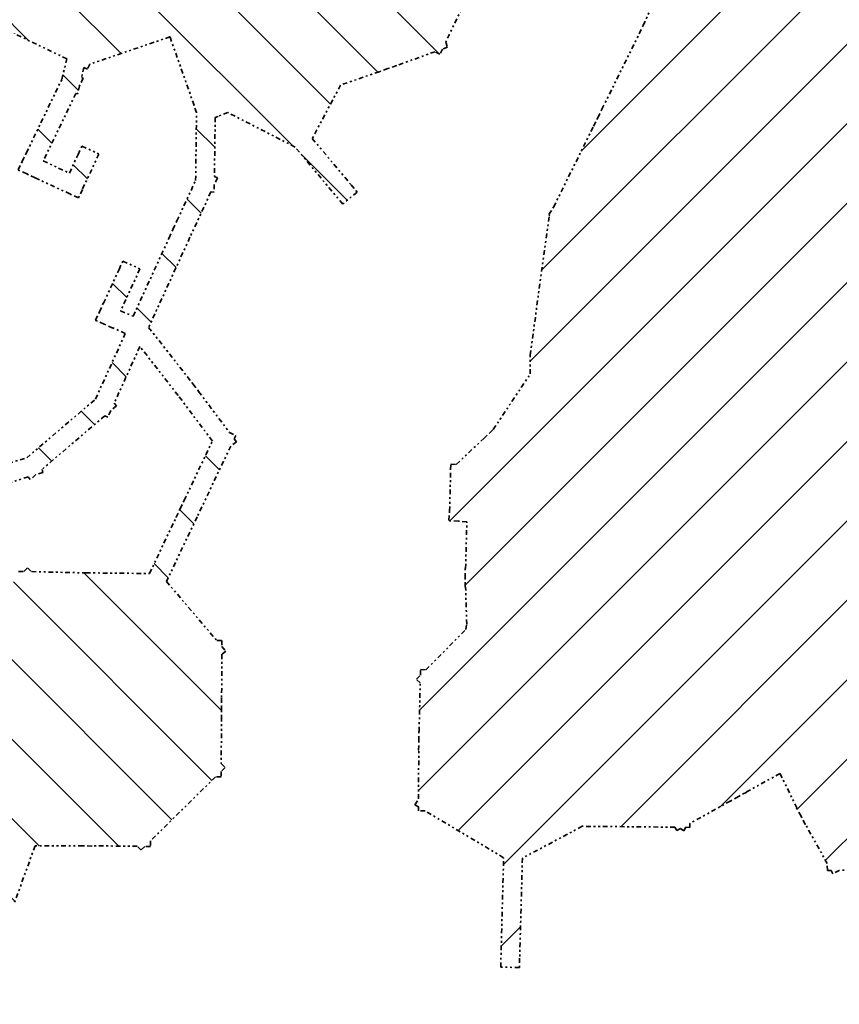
# Model space of a CAD drawing. Header units: metres. Extents: x 149823 to 166170, y 460676 to 475536.
# Tile 22 of 30: x 153508 to 153946, y 472823 to 473348. Entities that reach past the tile are written whole.
import ezdxf

# ---------------------------------------------------------------- set-up
doc = ezdxf.new("R2010")
doc.units = ezdxf.units.M
doc.linetypes.add('AL-TEKENBLADGRENS-SO', pattern=[11.5, 2.5, -1.5, 1, -1.5, 1, -1.5, 2.5])
doc.layers.add('2027 hatch', color=90, linetype='Continuous')
doc.layers.add('2028 hatch', color=160, linetype='Continuous')
doc.layers.add('X-XX-AL-TEKENBLADGRENS-CONTOUR_2027', color=92, linetype='AL-TEKENBLADGRENS-SO', lineweight=35)
doc.layers.add('X-XX-AL-TEKENBLADGRENS-CONTOUR_2028', color=160, linetype='AL-TEKENBLADGRENS-SO', lineweight=35)

msp = doc.modelspace()

# ---------------------------------------------------------------- hatches: boundary and pattern name
at = {"layer": '2027 hatch', "transparency": 33554559}
h = msp.add_hatch(dxfattribs=at)
h.set_pattern_fill('L45', color=256, scale=30, angle=90)
h.set_pattern_definition([(135, (0, 0), (-21.2132034, -21.2132034), [])])
h.paths.add_polyline_path([(153234.91, 472931.87), (153189.13, 472948.61), (153188.92, 472948.18), (153184.65, 472950.25), (153180.19, 472951.88), (153180.35, 472952.33), (153121.17, 472980.98), (153121.14, 472980.93), (153120.69, 472981.16), (153120.42, 472980.73), (153116.45, 472983.26), (153112.21, 472985.31), (153112.23, 472985.36), (153088.22, 472997.27), (153087.81, 472996.42), (153087.81, 472996.42), (153087.81, 472996.42), (153083.31, 472998.59), (153078.8, 473000.76), (153078.8, 473000.76), (152993.31, 473041.96), (152988.8, 473044.13), (152988.8, 473044.13), (152988.8, 473044.13), (152989.24, 473045.03), (152989.24, 473045.03), (152989.25, 473045.05), (152958.43, 473060.06), (152953.94, 473062.25), (152958.32, 473071.24), (152993.56, 473054.07), (153016.81, 473103.15), (153018.95, 473107.66), (153027.98, 473103.38), (153002.56, 473049.71), (153002.59, 473049.7), (153002.59, 473049.7), (153083.63, 473010.65), (153083.65, 473010.7), (153088.11, 473008.49), (153092.58, 473006.33), (153092.58, 473006.33), (153092.58, 473006.33), (153092.56, 473006.28), (153117.08, 472994.11), (153142.88, 473034.6), (153142.12, 473037.24), (153145.11, 473038.1), (153146.78, 473040.72), (153149.09, 473039.25), (153194.42, 473052.3), (153199.22, 473053.69), (153201.99, 473044.08), (153151.51, 473029.54), (153126.12, 472989.69), (153188.55, 472959.47), (153238.88, 472941.07), (153271.21, 472952.38), (153271.11, 472953.48), (153271.61, 472953.53), (153272.13, 472984.99), (153272.25, 473010.95), (153272.22, 473010.95), (153272.25, 473013.61), (153270.22, 473015.34), (153272.28, 473017.75), (153272.29, 473020.92), (153272.32, 473020.92), (153272.32, 473020.95), (153274.98, 473020.92), (153295.7, 473045.22), (153295.55, 473045.35), (153298.88, 473048.94), (153302.06, 473052.67), (153302.22, 473052.54), (153314.85, 473066.16), (153314.87, 473069.22), (153316.15, 473069.21), (153325.82, 473100.51), (153326.29, 473128.79), (153326.14, 473128.8), (153326.37, 473133.72), (153326.45, 473138.64), (153326.6, 473138.64), (153327.62, 473160.35), (153325.65, 473162.28), (153327.7, 473164.38), (153327.67, 473167.31), (153327.95, 473167.31), (153327.96, 473167.59), (153330.71, 473167.46), (153346.12, 473183.22), (153346.06, 473183.27), (153349.58, 473186.76), (153353.05, 473190.31), (153353.11, 473190.25), (153368.86, 473205.86), (153368.88, 473208.79), (153368.92, 473208.79), (153368.92, 473208.83), (153371.82, 473208.79), (153373.88, 473210.83), (153375.95, 473208.75), (153378.88, 473208.73), (153378.88, 473208.69), (153399.12, 473208.39), (153399.12, 473208.51), (153404.06, 473208.32), (153408.99, 473208.25), (153408.99, 473208.12), (153434.63, 473207.11), (153436.58, 473209.1), (153438.7, 473207.02), (153441.68, 473207), (153441.68, 473206.84), (153441.84, 473206.83), (153441.73, 473204.05), (153457.47, 473188.61), (153457.58, 473188.72), (153460.99, 473185.17), (153464.5, 473181.72), (153464.39, 473181.61), (153479.66, 473165.68), (153482.49, 473165.71), (153482.49, 473165.49), (153482.71, 473165.48), (153482.62, 473162.59), (153484.62, 473160.5), (153482.58, 473158.54), (153482.85, 473136.62), (153482.99, 473136.62), (153482.91, 473131.69), (153482.97, 473126.76), (153482.83, 473126.76), (153482.51, 473105.68), (153511.92, 473114.57), (153548.64, 473145.92), (153564.56, 473180.99), (153557.85, 473183.94), (153557.81, 473183.85), (153553.32, 473185.93), (153548.78, 473187.92), (153548.82, 473188.01), (153548.73, 473188.05), (153550.81, 473192.54), (153552.8, 473197.08), (153552.89, 473197.04), (153561.2, 473215.04), (153563.3, 473219.58), (153572.38, 473215.38), (153562.05, 473193.02), (153568.7, 473190.09), (153568.73, 473190.15), (153568.74, 473190.14), (153587.92, 473231.91), (153587.9, 473231.92), (153590, 473236.45), (153592.08, 473240.99), (153592.09, 473240.98), (153602.1, 473262.63), (153602.59, 473298.92), (153601.16, 473302.72), (153601.26, 473302.76), (153588.43, 473339.21), (153588.41, 473339.21), (153588.4, 473339.24), (153545.64, 473324.7), (153544.31, 473322.06), (153542.5, 473322.98), (153541.2, 473317.62), (153542.06, 473317.21), (153540.12, 473313.18), (153539.07, 473308.83), (153538.14, 473309.06), (153520.78, 473273), (153534.69, 473266.56), (153539.3, 473276.4), (153541.43, 473280.93), (153550.48, 473276.68), (153541.63, 473257.82), (153539.53, 473253.29), (153539.51, 473253.3), (153539.5, 473253.28), (153534.99, 473255.4), (153516.44, 473263.99), (153516.41, 473263.93), (153511.93, 473266.08), (153507.43, 473268.17), (153507.46, 473268.23), (153507.4, 473268.26), (153509.55, 473272.74), (153511.64, 473277.24), (153511.7, 473277.21), (153530.66, 473316.56), (153533.32, 473327.52), (153505.31, 473340.96), (153473.4, 473356.19), (153470.84, 473355.13), (153469.66, 473357.97), (153466.87, 473359.3), (153468.07, 473361.8), (153457.05, 473388.38), (153439.05, 473350.38), (153464.07, 473338.28), (153468.57, 473336.1), (153464.21, 473327.1), (153430.25, 473343.53), (153425.74, 473345.66), (153425.76, 473345.7), (153425.73, 473345.71), (153427.89, 473350.2), (153450.72, 473398.36), (153450.68, 473398.38), (153451.88, 473400.86), (153450.83, 473403.4), (153453.67, 473404.58), (153454.98, 473407.36), (153455.02, 473407.34), (153470.9, 473440.08), (153470.83, 473440.11), (153473.07, 473444.54), (153475.23, 473449), (153475.31, 473448.97), (153493.07, 473484.13), (153492.09, 473486.76), (153494.94, 473487.83), (153496.31, 473490.55), (153498.82, 473489.28), (153531.53, 473501.54), (153531.5, 473501.62), (153532.22, 473501.87), (153525.55, 473538.82), (153523.74, 473539.34), (153524.79, 473543.03), (153524.11, 473546.81), (153525.96, 473547.14), (153534.27, 473576.35), (153534.22, 473576.37), (153534.42, 473577.05), (153533.77, 473577.36), (153535.73, 473581.5), (153536.27, 473583.4), (153535.28, 473584.02), (153537.57, 473587.68), (153538.8, 473591.83), (153539.95, 473591.49), (153562.17, 473627.06), (153561.66, 473627.49), (153564.61, 473630.97), (153567.15, 473635.02), (153567.74, 473634.65), (153597.81, 473670.09), (153601.04, 473673.9), (153608.67, 473667.43), (153572.71, 473625.05), (153546.77, 473583.54), (153546.44, 473582.43), (153566.46, 473572.96), (153566.47, 473572.98), (153566.47, 473572.98), (153566.47, 473572.98), (153570.97, 473570.82), (153575.48, 473568.69), (153575.47, 473568.67), (153595.61, 473559.03), (153614.05, 473565.81), (153614.03, 473565.89), (153614.03, 473565.89), (153614.03, 473565.89), (153618.71, 473567.53), (153623.37, 473569.24), (153623.39, 473569.17), (153623.47, 473569.19), (153623.47, 473569.19), (153636.77, 473573.83), (153637.98, 473576.45), (153640.68, 473575.2), (153643.49, 473576.18), (153644.44, 473573.46), (153680.56, 473556.77), (153680.6, 473556.84), (153685.07, 473554.69), (153689.57, 473552.61), (153689.54, 473552.54), (153720.3, 473537.76), (153720.32, 473537.81), (153724.78, 473535.6), (153729.26, 473533.45), (153729.24, 473533.4), (153764.28, 473516.09), (153767, 473517.05), (153767.99, 473514.25), (153770.65, 473512.94), (153769.37, 473510.34), (153775.33, 473493.42), (153775.33, 473493.42), (153775.34, 473493.41), (153775.35, 473493.42), (153776.99, 473488.7), (153778.65, 473484), (153778.64, 473483.99), (153789.1, 473454.2), (153791.74, 473452.93), (153790.47, 473450.29), (153791.44, 473447.53), (153788.67, 473446.56), (153773.38, 473414.79), (153773.39, 473414.78), (153771.21, 473410.29), (153769.05, 473405.79), (153769.04, 473405.79), (153753.26, 473373.22), (153735.64, 473336.45), (153736.63, 473333.72), (153733.85, 473332.72), (153732.58, 473330.06), (153729.95, 473331.32), (153709.46, 473323.96), (153709.48, 473323.9), (153704.81, 473322.28), (153700.17, 473320.56), (153700.15, 473320.61), (153700.11, 473320.59), (153700.09, 473320.65), (153679.49, 473313.52), (153664.42, 473285.05), (153685.1, 473260.25), (153688.3, 473256.41), (153680.62, 473250), (153655.24, 473280.44), (153619.32, 473298.86), (153613.94, 473296.84), (153613.98, 473296.74), (153612.55, 473296.24), (153612.13, 473264.68), (153613.73, 473263.94), (153612.08, 473260.37), (153612.02, 473256.43), (153610.27, 473256.46), (153599.08, 473232.27), (153577.02, 473184.21), (153597.66, 473157.83), (153597.73, 473157.88), (153600.71, 473153.92), (153603.76, 473150.02), (153603.69, 473149.96), (153620.16, 473128.1), (153623.56, 473126.47), (153622.72, 473124.69), (153623.9, 473123.12), (153620.88, 473120.85), (153602.86, 473083.02), (153586.52, 473048.57), (153613.44, 473017), (153616.14, 473016.99), (153616.13, 473013.84), (153618.17, 473011.45), (153616.11, 473009.69), (153615.99, 472986.37), (153616, 472986.37), (153615.97, 472981.4), (153616, 472976.44), (153615.95, 472976.43), (153615.95, 472976.38), (153615.94, 472976.38), (153615.76, 472951.35), (153617.82, 472949.26), (153615.74, 472947.21), (153615.72, 472944.29), (153612.78, 472944.31), (153578.01, 472910.09), (153577.98, 472907.16), (153575.05, 472907.19), (153572.97, 472905.14), (153570.91, 472907.23), (153546.74, 472907.5), (153546.73, 472907.38), (153541.83, 472907.55), (153516.41, 472907.45), (153505.09, 472876.41), (153503.45, 472840.71), (153503.23, 472835.71), (153493.24, 472836.17), (153494.96, 472873.97), (153493.72, 472874.42), (153495.17, 472878.4), (153495.36, 472882.63), (153496.69, 472882.57), (153507.12, 472911.15), (153472.55, 472945.51), (153469.58, 472945.55), (153469.61, 472948.43), (153467.57, 472950.46), (153469.67, 472952.57), (153470.02, 472979.84), (153470, 472984.8), (153470.07, 472984.8), (153470.33, 473009.78), (153468.28, 473011.83), (153470.37, 473013.92), (153470.4, 473016.88), (153473.3, 473016.85), (153507.43, 473050.97), (153507.5, 473053.96), (153510.37, 473053.9), (153512.39, 473055.92), (153514.51, 473053.81), (153543.48, 473053.17), (153577.47, 473052.82), (153591.68, 473082.8), (153591.68, 473082.81), (153593.82, 473087.32), (153595.96, 473091.83), (153595.97, 473091.83), (153611.08, 473123.52), (153592.78, 473147.83), (153572.35, 473173.95), (153558.6, 473143.67), (153559.78, 473142.28), (153556.82, 473139.76), (153555.21, 473136.22), (153553.56, 473136.97), (153520.1, 473108.4), (153520.6, 473106.74), (153516.82, 473105.6), (153513.82, 473103.03), (153512.69, 473104.35), (153482.38, 473095.19), (153482.37, 473093.88), (153482.32, 473093.88), (153482.32, 473093.83), (153478.1, 473093.9), (153474.06, 473092.68), (153473.68, 473093.93), (153440.7, 473094.1), (153440.61, 473069.92), (153440.59, 473064.92), (153430.59, 473064.96), (153406.68, 473063.55), (153406.68, 473063.49), (153406.74, 473063.49), (153406.71, 473058.52), (153406.74, 473053.55), (153406.68, 473053.55), (153406.57, 473032.56), (153406.54, 473027.56), (153418.44, 473021.54), (153423.44, 473021.45), (153423.26, 473011.45), (153423.57, 472956.71), (153423.08, 472946.72), (153386.84, 472948.49), (153385.92, 472914.29), (153386.44, 472909.67), (153385.79, 472909.6), (153385.77, 472908.95), (153381.12, 472909.07), (153353.86, 472906.01), (153353.84, 472905.34), (153349.2, 472905.48), (153344.58, 472904.96), (153344.51, 472905.62), (153320.17, 472906.35), (153318.36, 472904.36), (153316.07, 472906.43), (153312.98, 472906.45), (153312.98, 472906.57), (153312.86, 472906.57), (153312.94, 472909.26), (153275.39, 472943.25), (153242.73, 472931.82), (153241.82, 472929.35), (153238.81, 472930.45), (153235.78, 472929.39)])
at = {"layer": '2028 hatch', "transparency": 33554559}
h = msp.add_hatch(dxfattribs=at)
h.set_pattern_fill('ANSI31', color=256, scale=29.988, angle=180)
h.set_pattern_definition([(225, (0, 0), (21.2047182, -21.2047182), [])])
h.paths.add_polyline_path([(154066.47, 472876.2), (154056.77, 472878.62), (154066.83, 472919.03), (154041.94, 472929.86), (154039.63, 472930.82), (153973.14, 472929.19), (153972.03, 472927.56), (153972.34, 472927.31), (153969.38, 472923.66), (153968.96, 472899.81), (153969.07, 472894.92), (153968.87, 472894.91), (153968.87, 472894.71), (153963.97, 472894.8), (153945.69, 472894.37), (153942.36, 472892.53), (153941.4, 472894.27), (153939.44, 472894.22), (153939.35, 472897.97), (153927.72, 472919.01), (153927.52, 472918.91), (153925.36, 472923.29), (153923, 472927.57), (153923.19, 472927.68), (153914.09, 472946.1), (153896.33, 472936.21), (153896.34, 472936.19), (153891.98, 472933.78), (153887.62, 472931.35), (153887.61, 472931.37), (153865.99, 472919.42), (153865.97, 472917.34), (153863.86, 472917.36), (153862.79, 472915.55), (153860.94, 472916.64), (153859.06, 472915.6), (153858.05, 472917.42), (153808.54, 472917.9), (153776.58, 472900.9), (153775.12, 472847.5), (153774.98, 472842.51), (153764.99, 472842.78), (153766.58, 472901.15), (153724.68, 472926.09), (153721.04, 472926.11), (153721.05, 472928.25), (153719.22, 472929.34), (153721.08, 472932.47), (153721.26, 472958.59), (153721.17, 472958.59), (153721.29, 472963.55), (153721.32, 472968.5), (153721.41, 472968.5), (153722.03, 472994.39), (153720.01, 472996.4), (153722.13, 472998.53), (153722.2, 473001.54), (153725.05, 473001.47), (153746.46, 473022.98), (153746.86, 473025.8), (153746.26, 473045.63), (153745.97, 473045.63), (153746.11, 473050.57), (153745.96, 473055.43), (153746.24, 473055.43), (153746.92, 473080.37), (153742.42, 473080.8), (153737.6, 473080.92), (153737.61, 473081.26), (153737.26, 473081.3), (153737.73, 473086.1), (153738.17, 473104.1), (153738.27, 473108.24), (153738.35, 473111.15), (153741.29, 473111.08), (153755.91, 473124.89), (153758.93, 473127.73), (153761, 473129.69), (153780.79, 473159.35), (153780.69, 473169.35), (153790.95, 473243.72), (153791.15, 473244.13), (153790.76, 473244.38), (153793.27, 473248.42), (153814.6, 473291.63), (153814.6, 473291.63), (153816.82, 473296.11), (153819.03, 473300.6), (153819.03, 473300.6), (153838.97, 473340.92), (153838.92, 473340.95), (153841.12, 473345.28), (153845.52, 473355.32), (153833.52, 473388.15), (153830.81, 473389.54), (153832.09, 473392.04), (153831.13, 473394.69), (153833.98, 473395.73), (153857.12, 473440.92), (153856.19, 473443.65), (153859.01, 473444.61), (153860.37, 473447.26), (153862.93, 473445.95), (153900.61, 473513.42), (153873.35, 473526.15), (153868.83, 473528.28), (153873.11, 473537.32), (153929.98, 473510.45), (153982.62, 473485.88), (154035.42, 473461.46), (154039.95, 473459.55), (154039.88, 473459.4), (154040.03, 473459.33), (154037.96, 473454.87), (154045.13, 473452.92), (154045.21, 473452.88), (154045.25, 473452.96), (154049.76, 473450.92), (154079.25, 473438.2), (154079.28, 473438.28), (154083.8, 473436.24), (154088.36, 473434.28), (154088.33, 473434.2), (154118.29, 473420.7), (154159.79, 473402.54), (154159.81, 473402.58), (154159.99, 473402.5), (154160.07, 473402.67), (154160.5, 473402.46), (154181.88, 473436.47), (154184.02, 473440.73), (154184.42, 473440.53), (154184.66, 473440.91), (154188.7, 473438.37), (154211.84, 473426.73), (154216.3, 473424.48), (154211.81, 473415.55), (154188.05, 473427.5), (154169.62, 473398.18), (154203.3, 473383.1), (154253.43, 473366.54), (154257.99, 473365.76), (154257.88, 473365.08), (154258.54, 473364.86), (154257.08, 473360.47), (154248.65, 473311.37), (154248.73, 473311.35), (154247.81, 473306.48), (154246.97, 473301.6), (154246.89, 473301.61), (154239.27, 473261.29), (154240.01, 473261.01), (154238.41, 473256.75), (154232.13, 473221.91), (154232.14, 473221.91), (154231.24, 473217), (154230.35, 473212.09), (154230.33, 473212.09), (154224.16, 473178.66), (154224.18, 473178.66), (154223.26, 473173.75), (154222.35, 473168.85), (154222.33, 473168.85), (154213.02, 473119.46), (154203.63, 473068.36), (154203.71, 473068.34), (154202.73, 473063.49), (154195.88, 473026), (154195.88, 473025.99), (154194.98, 473021.08), (154194.08, 473016.16), (154194.08, 473016.16), (154188.6, 472986.34), (154188.61, 472986.33), (154187.7, 472981.42), (154186.79, 472976.51), (154186.79, 472976.51), (154174.71, 472911.4), (154173.8, 472906.49), (154173.79, 472906.49), (154165.66, 472860.51), (154165.73, 472860.5), (154164.88, 472856.08), (154164.93, 472851.57), (154164.08, 472851.57), (154163.89, 472850.46), (154163.82, 472850.47), (154156.65, 472812.81), (154155.72, 472807.9), (154145.9, 472809.77), (154153.83, 472851.46), (154108.97, 472850.98), (154103.97, 472850.93), (154103.87, 472860.93), (154155.68, 472861.48)])

# ---------------------------------------------------------------- linework, layer by layer
at = {"layer": 'X-XX-AL-TEKENBLADGRENS-CONTOUR_2027'}
for points in [[(153753.26, 473373.22), (153735.64, 473336.45), (153736.63, 473333.72), (153733.85, 473332.72), (153732.58, 473330.06), (153729.95, 473331.32), (153709.46, 473323.96), (153709.48, 473323.9), (153704.81, 473322.28), (153700.17, 473320.56), (153700.15, 473320.61), (153700.11, 473320.59), (153700.09, 473320.65), (153679.49, 473313.52), (153664.42, 473285.05), (153685.1, 473260.25), (153688.3, 473256.41), (153680.62, 473250), (153655.24, 473280.44), (153619.32, 473298.86), (153613.94, 473296.84), (153613.98, 473296.74), (153612.55, 473296.24), (153612.13, 473264.68), (153613.73, 473263.94), (153612.08, 473260.37), (153612.02, 473256.43), (153610.27, 473256.46), (153599.08, 473232.27), (153577.02, 473184.21), (153597.66, 473157.83), (153597.73, 473157.88), (153600.71, 473153.92), (153603.76, 473150.02), (153603.69, 473149.96), (153620.16, 473128.1), (153623.56, 473126.47), (153622.72, 473124.69), (153623.9, 473123.12), (153620.88, 473120.85), (153602.86, 473083.02), (153586.52, 473048.57), (153613.44, 473017), (153616.14, 473016.99), (153616.13, 473013.84), (153618.17, 473011.45), (153616.11, 473009.69), (153615.99, 472986.37), (153616, 472986.37), (153615.97, 472981.4), (153616, 472976.44), (153615.95, 472976.43), (153615.95, 472976.38), (153615.94, 472976.38), (153615.76, 472951.35), (153617.82, 472949.26), (153615.74, 472947.21), (153615.72, 472944.29), (153612.78, 472944.31), (153578.01, 472910.09), (153577.98, 472907.16), (153575.05, 472907.19), (153572.97, 472905.14), (153570.91, 472907.23), (153546.74, 472907.5), (153546.73, 472907.38), (153541.83, 472907.55), (153516.41, 472907.45), (153505.09, 472876.41)], [(153753.26, 473373.22), (153735.64, 473336.45), (153736.63, 473333.72), (153733.85, 473332.72), (153732.58, 473330.06), (153729.95, 473331.32), (153709.46, 473323.96), (153709.48, 473323.9), (153704.81, 473322.28), (153700.17, 473320.56), (153700.15, 473320.61), (153700.11, 473320.59), (153700.09, 473320.65), (153679.49, 473313.52), (153664.42, 473285.05), (153685.1, 473260.25), (153688.3, 473256.41), (153680.62, 473250), (153655.24, 473280.44), (153619.32, 473298.86), (153613.94, 473296.84), (153613.98, 473296.74), (153612.55, 473296.24), (153612.13, 473264.68), (153613.73, 473263.94), (153612.08, 473260.37), (153612.02, 473256.43), (153610.27, 473256.46), (153599.08, 473232.27), (153577.02, 473184.21), (153597.66, 473157.83), (153597.73, 473157.88), (153600.71, 473153.92), (153603.76, 473150.02), (153603.69, 473149.96), (153620.16, 473128.1), (153623.56, 473126.47), (153622.72, 473124.69), (153623.9, 473123.12), (153620.88, 473120.85), (153602.86, 473083.02), (153586.52, 473048.57), (153613.44, 473017), (153616.14, 473016.99), (153616.13, 473013.84), (153618.17, 473011.45), (153616.11, 473009.69), (153615.99, 472986.37), (153616, 472986.37), (153615.97, 472981.4), (153616, 472976.44), (153615.95, 472976.43), (153615.95, 472976.38), (153615.94, 472976.38), (153615.76, 472951.35), (153617.82, 472949.26), (153615.74, 472947.21), (153615.72, 472944.29), (153612.78, 472944.31), (153578.01, 472910.09), (153577.98, 472907.16), (153575.05, 472907.19), (153572.97, 472905.14), (153570.91, 472907.23), (153546.74, 472907.5), (153546.73, 472907.38), (153541.83, 472907.55), (153516.41, 472907.45), (153505.09, 472876.41)], [(153482.51, 473105.68), (153511.92, 473114.57), (153548.64, 473145.92), (153564.56, 473180.99), (153557.85, 473183.94), (153557.81, 473183.85), (153553.32, 473185.93), (153548.78, 473187.92), (153548.82, 473188.01), (153548.73, 473188.05), (153550.81, 473192.54), (153552.8, 473197.08), (153552.89, 473197.04), (153561.2, 473215.04), (153563.3, 473219.58), (153572.38, 473215.38), (153562.05, 473193.02), (153568.7, 473190.09), (153568.73, 473190.15), (153568.74, 473190.14), (153587.92, 473231.91), (153587.9, 473231.92), (153590, 473236.45), (153592.08, 473240.99), (153592.09, 473240.98), (153602.1, 473262.63), (153602.59, 473298.92), (153601.16, 473302.72), (153601.26, 473302.76), (153588.43, 473339.21), (153588.41, 473339.21), (153588.4, 473339.24), (153545.64, 473324.7), (153544.31, 473322.06), (153542.5, 473322.98), (153541.2, 473317.62), (153542.06, 473317.21), (153540.12, 473313.18), (153539.07, 473308.83), (153538.14, 473309.06), (153520.78, 473273), (153534.69, 473266.56), (153539.3, 473276.4), (153541.43, 473280.93), (153550.48, 473276.68), (153541.63, 473257.82), (153539.53, 473253.29), (153539.51, 473253.3), (153539.5, 473253.28), (153534.99, 473255.4), (153516.44, 473263.99), (153516.41, 473263.93), (153511.93, 473266.08), (153507.43, 473268.17)], [(153482.51, 473105.68), (153511.92, 473114.57), (153548.64, 473145.92), (153564.56, 473180.99), (153557.85, 473183.94), (153557.81, 473183.85), (153553.32, 473185.93), (153548.78, 473187.92), (153548.82, 473188.01), (153548.73, 473188.05), (153550.81, 473192.54), (153552.8, 473197.08), (153552.89, 473197.04), (153561.2, 473215.04), (153563.3, 473219.58), (153572.38, 473215.38), (153562.05, 473193.02), (153568.7, 473190.09), (153568.73, 473190.15), (153568.74, 473190.14), (153587.92, 473231.91), (153587.9, 473231.92), (153590, 473236.45), (153592.08, 473240.99), (153592.09, 473240.98), (153602.1, 473262.63), (153602.59, 473298.92), (153601.16, 473302.72), (153601.26, 473302.76), (153588.43, 473339.21), (153588.41, 473339.21), (153588.4, 473339.24), (153545.64, 473324.7), (153544.31, 473322.06), (153542.5, 473322.98), (153541.2, 473317.62), (153542.06, 473317.21), (153540.12, 473313.18), (153539.07, 473308.83), (153538.14, 473309.06), (153520.78, 473273), (153534.69, 473266.56), (153539.3, 473276.4), (153541.43, 473280.93), (153550.48, 473276.68), (153541.63, 473257.82), (153539.53, 473253.29), (153539.51, 473253.3), (153539.5, 473253.28), (153534.99, 473255.4), (153516.44, 473263.99), (153516.41, 473263.93), (153511.93, 473266.08), (153507.43, 473268.17)], [(153507.4, 473268.26), (153509.55, 473272.74), (153511.64, 473277.24), (153511.7, 473277.21), (153530.66, 473316.56), (153533.32, 473327.52), (153505.31, 473340.96)], [(153507.4, 473268.26), (153509.55, 473272.74), (153511.64, 473277.24), (153511.7, 473277.21), (153530.66, 473316.56), (153533.32, 473327.52), (153505.31, 473340.96)], [(153507.5, 473053.96), (153510.37, 473053.9), (153512.39, 473055.92), (153514.51, 473053.81), (153543.48, 473053.17), (153577.47, 473052.82), (153591.68, 473082.8), (153591.68, 473082.81), (153593.82, 473087.32), (153595.96, 473091.83), (153595.97, 473091.83), (153611.08, 473123.52), (153592.78, 473147.83), (153572.35, 473173.95), (153558.6, 473143.67), (153559.78, 473142.28), (153556.82, 473139.76), (153555.21, 473136.22), (153553.56, 473136.97), (153520.1, 473108.4), (153520.6, 473106.74), (153516.82, 473105.6), (153513.82, 473103.03), (153512.69, 473104.35), (153482.38, 473095.19)], [(153507.5, 473053.96), (153510.37, 473053.9), (153512.39, 473055.92), (153514.51, 473053.81), (153543.48, 473053.17), (153577.47, 473052.82), (153591.68, 473082.8), (153591.68, 473082.81), (153593.82, 473087.32), (153595.96, 473091.83), (153595.97, 473091.83), (153611.08, 473123.52), (153592.78, 473147.83), (153572.35, 473173.95), (153558.6, 473143.67), (153559.78, 473142.28), (153556.82, 473139.76), (153555.21, 473136.22), (153553.56, 473136.97), (153520.1, 473108.4), (153520.6, 473106.74), (153516.82, 473105.6), (153513.82, 473103.03), (153512.69, 473104.35), (153482.38, 473095.19)]]:
    msp.add_lwpolyline(points, dxfattribs=at)
at = {"layer": 'X-XX-AL-TEKENBLADGRENS-CONTOUR_2028'}
msp.add_lwpolyline([(153963.97, 472894.8), (153945.69, 472894.37), (153942.36, 472892.53), (153941.4, 472894.27), (153939.44, 472894.22), (153939.35, 472897.97), (153927.72, 472919.01), (153927.52, 472918.91), (153925.36, 472923.29), (153923, 472927.57), (153923.19, 472927.68), (153914.09, 472946.1), (153896.33, 472936.21), (153896.34, 472936.19), (153891.98, 472933.78), (153887.62, 472931.35), (153887.61, 472931.37), (153865.99, 472919.42), (153865.97, 472917.34), (153863.86, 472917.36), (153862.79, 472915.55), (153860.94, 472916.64), (153859.06, 472915.6), (153858.05, 472917.42), (153808.54, 472917.9), (153776.58, 472900.9), (153775.12, 472847.5), (153774.98, 472842.51), (153764.99, 472842.78), (153766.58, 472901.15), (153724.68, 472926.09), (153721.04, 472926.11), (153721.05, 472928.25), (153719.22, 472929.34), (153721.08, 472932.47), (153721.26, 472958.59), (153721.17, 472958.59), (153721.29, 472963.55), (153721.32, 472968.5), (153721.41, 472968.5), (153722.03, 472994.39), (153720.01, 472996.4), (153722.13, 472998.53), (153722.2, 473001.54), (153725.05, 473001.47), (153746.46, 473022.98), (153746.86, 473025.8), (153746.26, 473045.63), (153745.97, 473045.63), (153746.11, 473050.57), (153745.96, 473055.43), (153746.24, 473055.43), (153746.92, 473080.37), (153742.42, 473080.8), (153737.6, 473080.92), (153737.61, 473081.26), (153737.26, 473081.3), (153737.73, 473086.1), (153738.17, 473104.1), (153738.27, 473108.24), (153738.35, 473111.15), (153741.29, 473111.08), (153755.91, 473124.89), (153758.93, 473127.73), (153761, 473129.69), (153780.79, 473159.35), (153780.69, 473169.35), (153790.95, 473243.72), (153791.15, 473244.13), (153790.76, 473244.38), (153793.27, 473248.42), (153814.6, 473291.63), (153814.6, 473291.63), (153816.82, 473296.11), (153819.03, 473300.6), (153819.03, 473300.6), (153838.97, 473340.92), (153838.92, 473340.95), (153841.12, 473345.28), (153845.52, 473355.32)], dxfattribs=at)
msp.add_lwpolyline([(153963.97, 472894.8), (153945.69, 472894.37), (153942.36, 472892.53), (153941.4, 472894.27), (153939.44, 472894.22), (153939.35, 472897.97), (153927.72, 472919.01), (153927.52, 472918.91), (153925.36, 472923.29), (153923, 472927.57), (153923.19, 472927.68), (153914.09, 472946.1), (153896.33, 472936.21), (153896.34, 472936.19), (153891.98, 472933.78), (153887.62, 472931.35), (153887.61, 472931.37), (153865.99, 472919.42), (153865.97, 472917.34), (153863.86, 472917.36), (153862.79, 472915.55), (153860.94, 472916.64), (153859.06, 472915.6), (153858.05, 472917.42), (153808.54, 472917.9), (153776.58, 472900.9), (153775.12, 472847.5), (153774.98, 472842.51), (153764.99, 472842.78), (153766.58, 472901.15), (153724.68, 472926.09), (153721.04, 472926.11), (153721.05, 472928.25), (153719.22, 472929.34), (153721.08, 472932.47), (153721.26, 472958.59), (153721.17, 472958.59), (153721.29, 472963.55), (153721.32, 472968.5), (153721.41, 472968.5), (153722.03, 472994.39), (153720.01, 472996.4), (153722.13, 472998.53), (153722.2, 473001.54), (153725.05, 473001.47), (153746.46, 473022.98), (153746.86, 473025.8), (153746.26, 473045.63), (153745.97, 473045.63), (153746.11, 473050.57), (153745.96, 473055.43), (153746.24, 473055.43), (153746.92, 473080.37), (153742.42, 473080.8), (153737.6, 473080.92), (153737.61, 473081.26), (153737.26, 473081.3), (153737.73, 473086.1), (153738.17, 473104.1), (153738.27, 473108.24), (153738.35, 473111.15), (153741.29, 473111.08), (153755.91, 473124.89), (153758.93, 473127.73), (153761, 473129.69), (153780.79, 473159.35), (153780.69, 473169.35), (153790.95, 473243.72), (153791.15, 473244.13), (153790.76, 473244.38), (153793.27, 473248.42), (153814.6, 473291.63), (153814.6, 473291.63), (153816.82, 473296.11), (153819.03, 473300.6), (153819.03, 473300.6), (153838.97, 473340.92), (153838.92, 473340.95), (153841.12, 473345.28), (153845.52, 473355.32)], dxfattribs=at)

doc.saveas('drawing.dxf')
